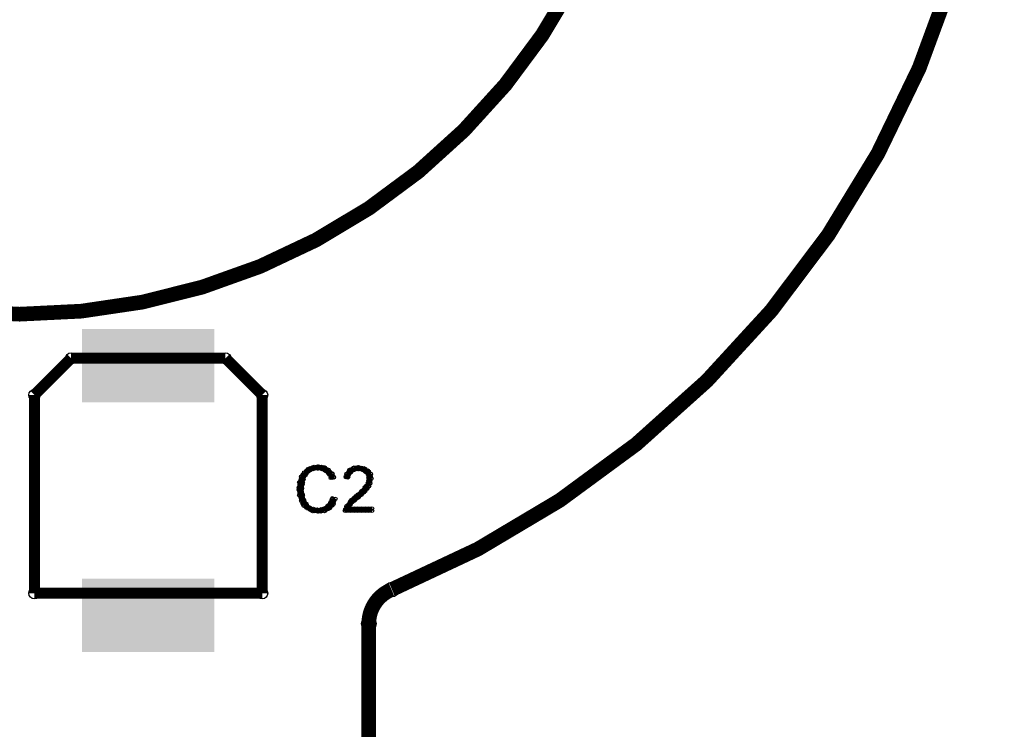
# Model space of a CAD drawing. Extents: x 97 to 162, y 100 to 201.
# Tile 5 of 47: x 113 to 127, y 127 to 137. Entities that reach past the tile are written whole.
import ezdxf

# ---------------------------------------------------------------- set-up
doc = ezdxf.new("R2010")
doc.units = 0
doc.layers.get('0').update_dxf_attribs({"linetype": 'CONTINUOUS'})
doc.layers.add('C-MASK_GBR', color=7, linetype='CONTINUOUS')
doc.layers.add('C-SILK_GBR', color=6, linetype='CONTINUOUS')

# ---------------------------------------------------------------- blocks, each defined once
blk = doc.blocks.new('RECTANGLE_12')
blk.add_solid([(0.900048, 0.499998), (0.900048, -0.499998), (-0.900048, 0.499998), (-0.900048, -0.499998)])
blk = doc.blocks.new('ROUND_11')
blk.add_circle((0, 0), 0.0999)
blk = doc.blocks.new('ROUND_2')
blk.add_circle((0, 0), 0.025)
blk = doc.blocks.new('ROUND_27')
blk.add_circle((0, 0), 0.0751)

msp = doc.modelspace()

# ---------------------------------------------------------------- linework, layer by layer
at = {"layer": 'C-MASK_GBR', "const_width": 0.199898}
for points in [[(118.364762, 129.20218, 0.810519), (113.644426, 154.795474)], [(118.359428, 129.199894, 0.3038433), (118.050056, 128.737614)]]:
    msp.add_lwpolyline(points, format="xyb", dxfattribs=at)
msp.add_lwpolyline([(104.750108, 141.500098, 1), (121.849896, 141.500098, 1)], format="xyb", close=True, dxfattribs=at)
msp.add_lwpolyline([(118.050056, 128.737614), (118.050056, 100.499926)], dxfattribs=at)
at = {"layer": 'C-SILK_GBR', "const_width": 0.199898}
for points in [[(118.364762, 129.20218, 0.810519), (113.644426, 154.795474)], [(118.359428, 129.199894, 0.3038433), (118.050056, 128.737614)]]:
    msp.add_lwpolyline(points, format="xyb", dxfattribs=at)
msp.add_lwpolyline([(104.750108, 141.500098, 1), (121.849896, 141.500098, 1)], format="xyb", close=True, dxfattribs=at)
at = {"layer": 'C-SILK_GBR'}
for points, const_width in [([(113.4999, 131.849876), (114.000026, 132.350002)], 0.150114), ([(114.000026, 132.350002), (116.100098, 132.350002)], 0.150114), ([(116.100098, 132.350002), (116.59997, 131.849876)], 0.150114), ([(113.4999, 129.15011), (113.4999, 131.849876)], 0.150114), ([(116.59997, 131.849876), (116.59997, 129.15011)], 0.150114), ([(117.29339, 130.866642), (117.228874, 130.842512)], 0.050038), ([(117.367812, 130.87477), (117.29339, 130.866642)], 0.050038), ([(117.299994, 130.845306), (117.299994, 130.867404)], 0.050038), ([(117.350032, 130.852672), (117.350032, 130.872738)], 0.050038), ([(117.439694, 130.866896), (117.367812, 130.87477)], 0.050038), ([(117.40007, 130.847084), (117.40007, 130.871214)], 0.050038), ([(117.503956, 130.826764), (117.439694, 130.866896)], 0.050038), ([(117.911118, 130.86588), (117.839998, 130.857752)], 0.050038), ([(117.899942, 130.84302), (117.899942, 130.86461)], 0.050038), ([(117.983762, 130.849624), (117.911118, 130.86588)], 0.050038), ([(117.131338, 130.736848), (117.1067, 130.66268)], 0.050038), ([(117.172232, 130.793744), (117.131338, 130.736848)], 0.050038), ([(117.14988, 130.65887), (117.14988, 130.762756)], 0.050038), ([(117.158008, 130.70586), (117.184678, 130.759454)], 0.050038), ([(117.228874, 130.842512), (117.172232, 130.793744)], 0.050038), ([(117.184678, 130.759454), (117.187726, 130.763772)], 0.050038), ([(117.187726, 130.763772), (117.223286, 130.808476)], 0.050038), ([(117.199918, 130.779266), (117.199918, 130.81762)], 0.050038), ([(117.223286, 130.808476), (117.231668, 130.815334)], 0.050038), ([(117.231668, 130.815334), (117.285262, 130.842004)], 0.050038), ([(117.249956, 130.824478), (117.249956, 130.850386)], 0.050038), ([(117.285262, 130.842004), (117.292882, 130.84429)], 0.050038), ([(117.292882, 130.84429), (117.355366, 130.853434)], 0.050038), ([(117.355366, 130.853434), (117.362986, 130.85318)], 0.050038), ([(117.362986, 130.85318), (117.41658, 130.84429)], 0.050038), ([(117.41658, 130.84429), (117.42547, 130.840988)], 0.050038), ([(117.42547, 130.840988), (117.46992, 130.814318)], 0.050038), ([(117.450108, 130.826256), (117.450108, 130.860546)], 0.050038), ([(117.46992, 130.814318), (117.474746, 130.810508)], 0.050038), ([(117.474746, 130.810508), (117.51056, 130.774948)], 0.050038), ([(117.499892, 130.785362), (117.499892, 130.829304)], 0.050038), ([(117.552216, 130.778504), (117.503956, 130.826764)], 0.050038), ([(117.51056, 130.774948), (117.515894, 130.767074)], 0.050038), ([(117.515894, 130.767074), (117.53469, 130.723132)], 0.050038), ([(117.53469, 130.723132), (117.573298, 130.731006)], 0.050038), ([(117.54993, 130.72618), (117.54993, 130.78079)], 0.050038), ([(117.573298, 130.731006), (117.552216, 130.778504)], 0.050038), ([(117.74805, 130.77317), (117.738398, 130.734308)], 0.050038), ([(117.738398, 130.734308), (117.767354, 130.731006)], 0.050038), ([(117.786912, 130.827526), (117.74805, 130.77317)], 0.050038), ([(117.750082, 130.732784), (117.750082, 130.775964)], 0.050038), ([(117.767354, 130.731006), (117.771926, 130.753104)], 0.050038), ([(117.771926, 130.753104), (117.776498, 130.763264)], 0.050038), ([(117.776498, 130.763264), (117.803168, 130.798824)], 0.050038), ([(117.839998, 130.857752), (117.786912, 130.827526)], 0.050038), ([(117.80012, 130.79476), (117.80012, 130.834892)], 0.050038), ([(117.803168, 130.798824), (117.808248, 130.803904)], 0.050038), ([(117.808248, 130.803904), (117.843808, 130.830828)], 0.050038), ([(117.843808, 130.830828), (117.85473, 130.8354)], 0.050038), ([(117.849904, 130.83413), (117.849904, 130.859022)], 0.050038), ([(117.85473, 130.8354), (117.908324, 130.84429)], 0.050038), ([(117.908324, 130.84429), (117.917468, 130.844036)], 0.050038), ([(117.917468, 130.844036), (117.961918, 130.835146)], 0.050038), ([(117.94998, 130.837686), (117.94998, 130.857244)], 0.050038), ([(117.961918, 130.835146), (117.972078, 130.830828)], 0.050038), ([(117.972078, 130.830828), (118.007892, 130.803904)], 0.050038), ([(118.039134, 130.818128), (117.983762, 130.849624)], 0.050038), ([(118.000018, 130.809746), (118.000018, 130.840226)], 0.050038), ([(118.007892, 130.803904), (118.010432, 130.801618)], 0.050038), ([(118.010432, 130.801618), (118.037356, 130.774694)], 0.050038), ([(118.037356, 130.774694), (118.044214, 130.761994)], 0.050038), ([(118.076218, 130.773678), (118.039134, 130.818128)], 0.050038), ([(118.044214, 130.761994), (118.053104, 130.71729)], 0.050038), ([(118.050056, 130.732784), (118.050056, 130.80492)], 0.050038), ([(118.083584, 130.713988), (118.076218, 130.773678)], 0.050038), ([(117.1067, 130.66268), (117.098318, 130.569716)], 0.050038), ([(117.137942, 130.58267), (117.146832, 130.63601)], 0.050038), ([(117.146832, 130.63601), (117.155722, 130.69824)], 0.050038), ([(117.155722, 130.69824), (117.158008, 130.70586)], 0.050038), ([(118.011956, 130.607054), (117.958362, 130.54457)], 0.050038), ([(118.014242, 130.610356), (118.011956, 130.607054)], 0.050038), ([(118.041166, 130.65506), (118.014242, 130.610356)], 0.050038), ([(118.026688, 130.57632), (118.051326, 130.608832)], 0.050038), ([(118.044214, 130.662934), (118.041166, 130.65506)], 0.050038), ([(118.053104, 130.707638), (118.044214, 130.662934)], 0.050038), ([(118.050056, 130.607054), (118.050056, 130.692144)], 0.050038), ([(118.051326, 130.608832), (118.067328, 130.64871)], 0.050038), ([(118.053104, 130.71729), (118.053612, 130.712464)], 0.050038), ([(118.053612, 130.712464), (118.053104, 130.707638)], 0.050038), ([(118.067328, 130.64871), (118.083584, 130.713988)], 0.050038), ([(117.098318, 130.569716), (117.1067, 130.485642)], 0.050038), ([(117.100096, 130.552952), (117.100096, 130.588258)], 0.050038), ([(117.1067, 130.485642), (117.1321, 130.409696)], 0.050038), ([(117.137434, 130.578606), (117.137942, 130.58267)], 0.050038), ([(117.137688, 130.575812), (117.137434, 130.578606)], 0.050038), ([(117.146578, 130.495548), (117.137688, 130.575812)], 0.050038), ([(117.147086, 130.492246), (117.146578, 130.495548)], 0.050038), ([(117.16512, 130.420618), (117.147086, 130.492246)], 0.050038), ([(117.14988, 130.373882), (117.14988, 130.480816)], 0.050038), ([(117.875304, 130.470402), (117.814598, 130.418332)], 0.050038), ([(117.861334, 130.419602), (117.914166, 130.463544)], 0.050038), ([(117.875558, 130.470656), (117.875304, 130.470402)], 0.050038), ([(117.955822, 130.54203), (117.875558, 130.470656)], 0.050038), ([(117.899942, 130.45186), (117.899942, 130.492246)], 0.050038), ([(117.914166, 130.463544), (117.983762, 130.524758)], 0.050038), ([(117.94998, 130.49504), (117.94998, 130.536696)], 0.050038), ([(117.958362, 130.54457), (117.955822, 130.54203)], 0.050038), ([(117.983762, 130.524758), (118.026688, 130.57632)], 0.050038), ([(118.000018, 130.544062), (118.000018, 130.593084)], 0.050038), ([(117.1321, 130.409696), (117.164104, 130.34518)], 0.050038), ([(117.164104, 130.34518), (117.219984, 130.305302)], 0.050038), ([(117.167914, 130.414014), (117.16512, 130.420618)], 0.050038), ([(117.194584, 130.36931), (117.167914, 130.414014)], 0.050038), ([(117.196616, 130.366516), (117.194584, 130.36931)], 0.050038), ([(117.232176, 130.321812), (117.196616, 130.366516)], 0.050038), ([(117.199918, 130.31978), (117.199918, 130.362198)], 0.050038), ([(117.48897, 130.334512), (117.435376, 130.298952)], 0.050038), ([(117.494558, 130.339846), (117.48897, 130.334512)], 0.050038), ([(117.530118, 130.384296), (117.494558, 130.339846)], 0.050038), ([(117.499892, 130.30073), (117.499892, 130.346704)], 0.050038), ([(117.521482, 130.312414), (117.569234, 130.368294)], 0.050038), ([(117.534182, 130.391154), (117.530118, 130.384296)], 0.050038), ([(117.553486, 130.442716), (117.534182, 130.391154)], 0.050038), ([(117.54993, 130.345942), (117.54993, 130.433572)], 0.050038), ([(117.593364, 130.434842), (117.553486, 130.442716)], 0.050038), ([(117.569234, 130.368294), (117.593364, 130.434842)], 0.050038), ([(117.74678, 130.33375), (117.731286, 130.294888)], 0.050038), ([(117.814598, 130.418332), (117.74678, 130.33375)], 0.050038), ([(117.750082, 130.273298), (117.750082, 130.33756)], 0.050038), ([(117.780308, 130.32867), (117.785896, 130.344164)], 0.050038), ([(117.805454, 130.303524), (117.780308, 130.32867)], 0.050038), ([(117.785896, 130.344164), (117.821456, 130.388868)], 0.050038), ([(117.80012, 130.361944), (117.80012, 130.400044)], 0.050038), ([(117.821456, 130.388868), (117.826028, 130.393186)], 0.050038), ([(117.826028, 130.393186), (117.861334, 130.419602)], 0.050038), ([(117.849904, 130.41122), (117.849904, 130.448812)], 0.050038), ([(117.219984, 130.305302), (117.285516, 130.272536)], 0.050038), ([(117.24386, 130.313684), (117.232176, 130.321812)], 0.050038), ([(117.297454, 130.295904), (117.24386, 130.313684)], 0.050038), ([(117.249956, 130.29057), (117.249956, 130.311652)], 0.050038), ([(117.285516, 130.272536), (117.367812, 130.264408)], 0.050038), ([(117.301264, 130.294888), (117.297454, 130.295904)], 0.050038), ([(117.299994, 130.271266), (117.299994, 130.295142)], 0.050038), ([(117.354858, 130.285998), (117.301264, 130.294888)], 0.050038), ([(117.350032, 130.266186), (117.350032, 130.28676)], 0.050038), ([(117.362478, 130.285998), (117.354858, 130.285998)], 0.050038), ([(117.424962, 130.294888), (117.362478, 130.285998)], 0.050038), ([(117.367812, 130.264408), (117.4496, 130.272536)], 0.050038), ([(117.40007, 130.26771), (117.40007, 130.291332)], 0.050038), ([(117.435376, 130.298952), (117.424962, 130.294888)], 0.050038), ([(117.4496, 130.272536), (117.521482, 130.312414)], 0.050038), ([(117.450108, 130.27279), (117.450108, 130.308604)], 0.050038), ([(117.731286, 130.294888), (117.72773, 130.273298)], 0.050038), ([(117.72773, 130.273298), (118.092982, 130.273298)], 0.050038), ([(117.80012, 130.273298), (117.80012, 130.304032)], 0.050038), ([(118.092982, 130.303524), (117.805454, 130.303524)], 0.050038), ([(117.849904, 130.273298), (117.849904, 130.303524)], 0.050038), ([(117.899942, 130.273298), (117.899942, 130.303524)], 0.050038), ([(117.94998, 130.273298), (117.94998, 130.303524)], 0.050038), ([(118.000018, 130.273298), (118.000018, 130.303524)], 0.050038), ([(118.050056, 130.273298), (118.050056, 130.303524)], 0.050038), ([(118.092982, 130.273298), (118.092982, 130.303524)], 0.050038), ([(116.59997, 129.15011), (113.4999, 129.15011)], 0.150114), ([(118.050056, 128.737614), (118.050056, 100.499926)], 0.199898)]:
    msp.add_lwpolyline(points, dxfattribs=dict(at, const_width=const_width))

# ---------------------------------------------------------------- block references
at = {"layer": 'C-MASK_GBR'}
for name, p in [('RECTANGLE_12', (115.050062, 132.249926)), ('RECTANGLE_12', (115.050062, 128.849882)), ('ROUND_11', (118.359428, 129.199894)), ('ROUND_11', (118.364762, 129.20218)), ('ROUND_11', (118.050056, 128.737614)), ('ROUND_11', (118.050056, 128.737614))]:
    msp.add_blockref(name, p, dxfattribs=at)
at = {"layer": 'C-SILK_GBR'}
for name, p in [('ROUND_27', (114.000026, 132.350002)), ('ROUND_27', (116.100098, 132.350002)), ('ROUND_27', (116.100098, 132.350002)), ('ROUND_27', (113.4999, 131.849876)), ('ROUND_27', (116.59997, 131.849876)), ('ROUND_2', (117.29339, 130.866642)), ('ROUND_2', (117.299994, 130.867404)), ('ROUND_2', (117.350032, 130.872738)), ('ROUND_2', (117.367812, 130.87477)), ('ROUND_2', (117.40007, 130.871214)), ('ROUND_2', (117.439694, 130.866896)), ('ROUND_2', (117.899942, 130.86461)), ('ROUND_2', (117.911118, 130.86588)), ('ROUND_2', (117.131338, 130.736848)), ('ROUND_2', (117.14988, 130.762756)), ('ROUND_2', (117.172232, 130.793744)), ('ROUND_2', (117.184678, 130.759454)), ('ROUND_2', (117.187726, 130.763772)), ('ROUND_2', (117.199918, 130.81762)), ('ROUND_2', (117.199918, 130.779266)), ('ROUND_2', (117.223286, 130.808476)), ('ROUND_2', (117.228874, 130.842512)), ('ROUND_2', (117.231668, 130.815334)), ('ROUND_2', (117.249956, 130.850386)), ('ROUND_2', (117.249956, 130.824478)), ('ROUND_2', (117.285262, 130.842004)), ('ROUND_2', (117.292882, 130.84429)), ('ROUND_2', (117.299994, 130.845306)), ('ROUND_2', (117.350032, 130.852672)), ('ROUND_2', (117.355366, 130.853434)), ('ROUND_2', (117.362986, 130.85318)), ('ROUND_2', (117.40007, 130.847084)), ('ROUND_2', (117.41658, 130.84429)), ('ROUND_2', (117.42547, 130.840988)), ('ROUND_2', (117.450108, 130.860546)), ('ROUND_2', (117.450108, 130.826256)), ('ROUND_2', (117.46992, 130.814318)), ('ROUND_2', (117.474746, 130.810508)), ('ROUND_2', (117.499892, 130.829304)), ('ROUND_2', (117.499892, 130.785362)), ('ROUND_2', (117.503956, 130.826764)), ('ROUND_2', (117.51056, 130.774948)), ('ROUND_2', (117.51056, 130.774948)), ('ROUND_2', (117.515894, 130.767074)), ('ROUND_2', (117.54993, 130.78079)), ('ROUND_2', (117.552216, 130.778504)), ('ROUND_2', (117.573298, 130.731006)), ('ROUND_2', (117.738398, 130.734308)), ('ROUND_2', (117.74805, 130.77317)), ('ROUND_2', (117.750082, 130.775964)), ('ROUND_2', (117.750082, 130.732784)), ('ROUND_2', (117.767354, 130.731006)), ('ROUND_2', (117.771926, 130.753104)), ('ROUND_2', (117.776498, 130.763264)), ('ROUND_2', (117.786912, 130.827526)), ('ROUND_2', (117.80012, 130.834892)), ('ROUND_2', (117.80012, 130.79476)), ('ROUND_2', (117.803168, 130.798824)), ('ROUND_2', (117.808248, 130.803904)), ('ROUND_2', (117.839998, 130.857752)), ('ROUND_2', (117.843808, 130.830828)), ('ROUND_2', (117.849904, 130.859022)), ('ROUND_2', (117.849904, 130.83413)), ('ROUND_2', (117.85473, 130.8354)), ('ROUND_2', (117.899942, 130.84302)), ('ROUND_2', (117.908324, 130.84429)), ('ROUND_2', (117.917468, 130.844036)), ('ROUND_2', (117.94998, 130.857244)), ('ROUND_2', (117.94998, 130.837686)), ('ROUND_2', (117.961918, 130.835146)), ('ROUND_2', (117.961918, 130.835146)), ('ROUND_2', (117.972078, 130.830828)), ('ROUND_2', (117.983762, 130.849624)), ('ROUND_2', (118.000018, 130.840226)), ('ROUND_2', (118.000018, 130.809746)), ('ROUND_2', (118.007892, 130.803904)), ('ROUND_2', (118.010432, 130.801618)), ('ROUND_2', (118.037356, 130.774694)), ('ROUND_2', (118.037356, 130.774694)), ('ROUND_2', (118.039134, 130.818128)), ('ROUND_2', (118.044214, 130.761994)), ('ROUND_2', (118.050056, 130.80492)), ('ROUND_2', (118.050056, 130.732784)), ('ROUND_2', (118.076218, 130.773678)), ('ROUND_2', (117.1067, 130.66268)), ('ROUND_2', (117.146832, 130.63601)), ('ROUND_2', (117.14988, 130.65887)), ('ROUND_2', (117.155722, 130.69824)), ('ROUND_2', (117.158008, 130.70586)), ('ROUND_2', (117.53469, 130.723132)), ('ROUND_2', (117.54993, 130.72618)), ('ROUND_2', (118.011956, 130.607054)), ('ROUND_2', (118.014242, 130.610356)), ('ROUND_2', (118.041166, 130.65506)), ('ROUND_2', (118.044214, 130.662934)), ('ROUND_2', (118.050056, 130.692144)), ('ROUND_2', (118.050056, 130.607054)), ('ROUND_2', (118.051326, 130.608832)), ('ROUND_2', (118.053104, 130.71729)), ('ROUND_2', (118.053104, 130.707638)), ('ROUND_2', (118.053612, 130.712464)), ('ROUND_2', (118.067328, 130.64871)), ('ROUND_2', (118.083584, 130.713988)), ('ROUND_2', (117.098318, 130.569716)), ('ROUND_2', (117.100096, 130.588258)), ('ROUND_2', (117.100096, 130.552952)), ('ROUND_2', (117.1067, 130.485642)), ('ROUND_2', (117.137434, 130.578606)), ('ROUND_2', (117.137688, 130.575812)), ('ROUND_2', (117.137942, 130.58267)), ('ROUND_2', (117.146578, 130.495548)), ('ROUND_2', (117.147086, 130.492246)), ('ROUND_2', (117.14988, 130.480816)), ('ROUND_2', (117.875304, 130.470402)), ('ROUND_2', (117.875558, 130.470656)), ('ROUND_2', (117.899942, 130.492246)), ('ROUND_2', (117.914166, 130.463544)), ('ROUND_2', (117.94998, 130.536696)), ('ROUND_2', (117.94998, 130.49504)), ('ROUND_2', (117.955822, 130.54203)), ('ROUND_2', (117.958362, 130.54457)), ('ROUND_2', (117.983762, 130.524758)), ('ROUND_2', (118.000018, 130.593084)), ('ROUND_2', (118.000018, 130.544062)), ('ROUND_2', (118.026688, 130.57632)), ('ROUND_2', (117.1321, 130.409696)), ('ROUND_2', (117.14988, 130.373882)), ('ROUND_2', (117.164104, 130.34518)), ('ROUND_2', (117.16512, 130.420618)), ('ROUND_2', (117.167914, 130.414014)), ('ROUND_2', (117.194584, 130.36931)), ('ROUND_2', (117.196616, 130.366516)), ('ROUND_2', (117.199918, 130.362198)), ('ROUND_2', (117.48897, 130.334512)), ('ROUND_2', (117.494558, 130.339846)), ('ROUND_2', (117.499892, 130.346704)), ('ROUND_2', (117.530118, 130.384296)), ('ROUND_2', (117.534182, 130.391154)), ('ROUND_2', (117.54993, 130.433572)), ('ROUND_2', (117.54993, 130.345942)), ('ROUND_2', (117.553486, 130.442716)), ('ROUND_2', (117.569234, 130.368294)), ('ROUND_2', (117.593364, 130.434842)), ('ROUND_2', (117.593364, 130.434842)), ('ROUND_2', (117.74678, 130.33375)), ('ROUND_2', (117.750082, 130.33756)), ('ROUND_2', (117.780308, 130.32867)), ('ROUND_2', (117.785896, 130.344164)), ('ROUND_2', (117.80012, 130.400044)), ('ROUND_2', (117.80012, 130.361944)), ('ROUND_2', (117.814598, 130.418332)), ('ROUND_2', (117.821456, 130.388868)), ('ROUND_2', (117.826028, 130.393186)), ('ROUND_2', (117.849904, 130.448812)), ('ROUND_2', (117.849904, 130.41122)), ('ROUND_2', (117.861334, 130.419602)), ('ROUND_2', (117.899942, 130.45186)), ('ROUND_2', (117.199918, 130.31978)), ('ROUND_2', (117.219984, 130.305302)), ('ROUND_2', (117.232176, 130.321812)), ('ROUND_2', (117.24386, 130.313684)), ('ROUND_2', (117.249956, 130.311652)), ('ROUND_2', (117.249956, 130.29057)), ('ROUND_2', (117.285516, 130.272536)), ('ROUND_2', (117.297454, 130.295904)), ('ROUND_2', (117.299994, 130.295142)), ('ROUND_2', (117.299994, 130.271266)), ('ROUND_2', (117.301264, 130.294888)), ('ROUND_2', (117.350032, 130.28676)), ('ROUND_2', (117.350032, 130.266186)), ('ROUND_2', (117.354858, 130.285998)), ('ROUND_2', (117.362478, 130.285998)), ('ROUND_2', (117.367812, 130.264408)), ('ROUND_2', (117.40007, 130.291332)), ('ROUND_2', (117.40007, 130.26771)), ('ROUND_2', (117.424962, 130.294888)), ('ROUND_2', (117.435376, 130.298952)), ('ROUND_2', (117.4496, 130.272536)), ('ROUND_2', (117.450108, 130.308604)), ('ROUND_2', (117.450108, 130.27279)), ('ROUND_2', (117.499892, 130.30073)), ('ROUND_2', (117.521482, 130.312414)), ('ROUND_2', (117.72773, 130.273298)), ('ROUND_2', (117.731286, 130.294888)), ('ROUND_2', (117.750082, 130.273298)), ('ROUND_2', (117.80012, 130.304032)), ('ROUND_2', (117.80012, 130.273298)), ('ROUND_2', (117.805454, 130.303524)), ('ROUND_2', (117.849904, 130.303524)), ('ROUND_2', (117.849904, 130.273298)), ('ROUND_2', (117.899942, 130.303524)), ('ROUND_2', (117.899942, 130.273298)), ('ROUND_2', (117.94998, 130.303524)), ('ROUND_2', (117.94998, 130.273298)), ('ROUND_2', (118.000018, 130.303524)), ('ROUND_2', (118.000018, 130.273298)), ('ROUND_2', (118.050056, 130.303524)), ('ROUND_2', (118.050056, 130.273298)), ('ROUND_2', (118.092982, 130.303524)), ('ROUND_2', (118.092982, 130.303524)), ('ROUND_2', (118.092982, 130.273298)), ('ROUND_11', (118.359428, 129.199894)), ('ROUND_11', (118.364762, 129.20218)), ('ROUND_27', (113.4999, 129.15011)), ('ROUND_27', (116.59997, 129.15011)), ('ROUND_11', (118.050056, 128.737614)), ('ROUND_11', (118.050056, 128.737614))]:
    msp.add_blockref(name, p, dxfattribs=at)

doc.saveas('drawing.dxf')
